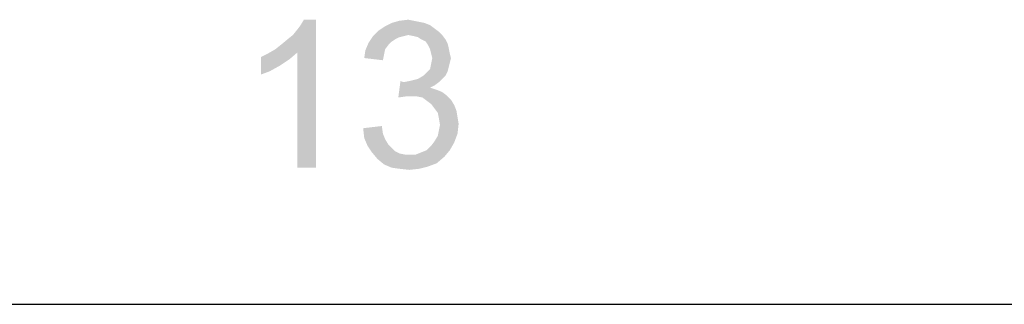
# Model space of a CAD drawing. Extents: x 0 to 1189, y 0 to 841.
# Tile 72 of 125: x 1036 to 1076, y 0 to 12. Entities that reach past the tile are written whole.
import ezdxf

# ---------------------------------------------------------------- set-up
doc = ezdxf.new("R2010")
doc.units = 0
doc.header["$LTSCALE"] = 65.395
doc.header["$MEASUREMENT"] = 0
doc.layers.get('0').update_dxf_attribs({"linetype": 'CONTINUOUS'})

msp = doc.modelspace()

# ---------------------------------------------------------------- linework, layer by layer
at = {"linetype": 'Continuous'}
msp.add_line((0, 0), (1189, 0), dxfattribs=at)
for points in [[(1046.62924, 10.33902), (1046.85147, 10.5168), (1048.27369, 11.53902)], [(1047.51813, 10.20569), (1046.62924, 10.33902), (1048.27369, 11.53902)], [(1046.85147, 10.5168), (1047.11813, 10.73902), (1048.27369, 11.53902)], [(1047.11813, 10.73902), (1047.34035, 10.9168), (1048.27369, 11.53902)], [(1047.34035, 10.9168), (1047.51813, 11.13902), (1048.27369, 11.53902)], [(1047.51813, 11.13902), (1047.65147, 11.3168), (1048.27369, 11.53902)], [(1047.51813, 5.53902), (1047.51813, 10.20569), (1048.27369, 11.53902)], [(1047.51813, 5.53902), (1048.27369, 11.53902), (1048.27369, 5.53902)], [(1048.27369, 11.53902), (1047.65147, 11.3168), (1047.7848, 11.53902)], [(1053.07369, 11.18346), (1050.80702, 11.09458), (1051.07369, 11.27235)], [(1050.80702, 11.09458), (1053.07369, 11.18346), (1053.25147, 11.05013)], [(1052.67369, 11.40569), (1052.89591, 11.3168), (1051.07369, 11.27235)], [(1052.67369, 11.40569), (1051.07369, 11.27235), (1051.34035, 11.40569)], [(1051.07369, 11.27235), (1052.89591, 11.3168), (1053.07369, 11.18346)], [(1052.22924, 11.49457), (1052.45147, 11.45013), (1051.34035, 11.40569)], [(1052.22924, 11.49457), (1051.34035, 11.40569), (1051.65147, 11.49457)], [(1051.34035, 11.40569), (1052.45147, 11.45013), (1052.67369, 11.40569)], [(1051.65147, 11.49457), (1052.00702, 11.53902), (1052.22924, 11.49457)], [(1051.82924, 10.87235), (1051.65147, 10.82791), (1050.40702, 10.60569)], [(1051.82924, 10.87235), (1050.40702, 10.60569), (1050.5848, 10.87235)], [(1051.65147, 10.82791), (1051.47369, 10.73902), (1050.40702, 10.60569)], [(1053.25147, 11.05013), (1050.5848, 10.87235), (1050.80702, 11.09458)], [(1053.25147, 11.05013), (1052.00702, 10.9168), (1050.5848, 10.87235)], [(1050.5848, 10.87235), (1052.00702, 10.9168), (1051.82924, 10.87235)], [(1052.00702, 10.9168), (1053.25147, 11.05013), (1053.3848, 10.9168)], [(1053.3848, 10.9168), (1052.22924, 10.87235), (1052.00702, 10.9168)], [(1052.40702, 10.82791), (1052.22924, 10.87235), (1053.3848, 10.9168)], [(1052.54035, 10.73902), (1052.40702, 10.82791), (1053.3848, 10.9168)], [(1052.54035, 10.73902), (1053.3848, 10.9168), (1053.51813, 10.73902)], [(1051.20702, 10.5168), (1050.27369, 10.29458), (1050.40702, 10.60569)], [(1051.20702, 10.5168), (1051.07369, 10.33902), (1050.27369, 10.29458)], [(1051.47369, 10.73902), (1051.34035, 10.65013), (1050.40702, 10.60569)], [(1050.40702, 10.60569), (1051.34035, 10.65013), (1051.20702, 10.5168)], [(1053.51813, 10.73902), (1052.71813, 10.65013), (1052.54035, 10.73902)], [(1052.71813, 10.65013), (1053.51813, 10.73902), (1053.60702, 10.56124)], [(1053.60702, 10.56124), (1052.80702, 10.5168), (1052.71813, 10.65013)], [(1052.80702, 10.5168), (1053.60702, 10.56124), (1053.65147, 10.38346)], [(1053.65147, 10.38346), (1052.89591, 10.33902), (1052.80702, 10.5168)], [(1052.94035, 10.16124), (1052.89591, 10.33902), (1053.65147, 10.38346)], [(1052.94035, 10.16124), (1053.65147, 10.38346), (1053.69591, 10.16124)], [(1046.05147, 10.02791), (1046.31813, 10.16124), (1047.51813, 10.20569)], [(1046.05147, 10.02791), (1047.51813, 10.20569), (1047.20702, 9.93902)], [(1047.20702, 9.93902), (1046.05147, 9.3168), (1046.05147, 10.02791)], [(1047.51813, 10.20569), (1046.31813, 10.16124), (1046.62924, 10.33902)], [(1051.02924, 10.1168), (1050.22924, 9.98346), (1050.27369, 10.29458)], [(1050.22924, 9.98346), (1051.02924, 10.1168), (1050.9848, 9.89458)], [(1050.27369, 10.29458), (1051.07369, 10.33902), (1051.02924, 10.1168)], [(1053.69591, 10.16124), (1052.9848, 9.98346), (1052.94035, 10.16124)], [(1053.74035, 9.98346), (1053.69591, 9.80569), (1052.94035, 9.76124)], [(1053.74035, 9.98346), (1052.94035, 9.76124), (1052.9848, 9.98346)], [(1052.9848, 9.98346), (1053.69591, 10.16124), (1053.74035, 9.98346)], [(1047.20702, 9.93902), (1046.80702, 9.67235), (1046.05147, 9.3168)], [(1046.80702, 9.67235), (1046.40702, 9.45013), (1046.05147, 9.3168)], [(1053.65147, 9.62791), (1052.89591, 9.53902), (1052.94035, 9.76124)], [(1052.89591, 9.53902), (1053.65147, 9.62791), (1053.60702, 9.45013)], [(1052.94035, 9.76124), (1053.69591, 9.80569), (1053.65147, 9.62791)], [(1053.51813, 9.27236), (1052.40702, 9.13902), (1052.62924, 9.27236)], [(1052.40702, 9.13902), (1053.51813, 9.27236), (1053.3848, 9.13902)], [(1052.62924, 9.27236), (1052.76258, 9.40569), (1053.60702, 9.45013)], [(1052.62924, 9.27236), (1053.60702, 9.45013), (1053.51813, 9.27236)], [(1053.60702, 9.45013), (1052.76258, 9.40569), (1052.89591, 9.53902)], [(1051.82924, 9.00569), (1051.60702, 8.38346), (1051.69591, 9.05013)], [(1053.25147, 9.00569), (1053.07369, 8.87235), (1051.60702, 8.38346)], [(1051.82924, 9.00569), (1053.25147, 9.00569), (1051.60702, 8.38346)], [(1053.07369, 8.87235), (1052.89591, 8.78346), (1051.60702, 8.38346)], [(1052.89591, 8.78346), (1053.16258, 8.69458), (1051.60702, 8.38346)], [(1051.82924, 9.00569), (1052.05147, 9.05013), (1053.3848, 9.13902)], [(1051.82924, 9.00569), (1053.3848, 9.13902), (1053.25147, 9.00569)], [(1052.05147, 9.05013), (1052.22924, 9.09458), (1053.3848, 9.13902)], [(1053.3848, 9.13902), (1052.22924, 9.09458), (1052.40702, 9.13902)], [(1053.16258, 8.69458), (1051.91813, 8.42791), (1051.60702, 8.38346)], [(1053.16258, 8.69458), (1053.3848, 8.60569), (1051.91813, 8.42791)], [(1053.3848, 8.60569), (1053.56258, 8.47235), (1051.91813, 8.42791)], [(1052.14035, 8.42791), (1051.91813, 8.42791), (1053.56258, 8.47235)], [(1052.36258, 8.42791), (1052.14035, 8.42791), (1053.56258, 8.47235)], [(1052.5848, 8.38346), (1052.36258, 8.42791), (1053.56258, 8.47235)], [(1052.5848, 8.38346), (1053.56258, 8.47235), (1053.74035, 8.29458)], [(1053.74035, 8.29458), (1052.76258, 8.25013), (1052.5848, 8.38346)], [(1052.94035, 8.1168), (1052.76258, 8.25013), (1053.74035, 8.29458)], [(1052.94035, 8.1168), (1053.74035, 8.29458), (1053.87369, 8.07235)], [(1053.87369, 8.07235), (1053.07369, 7.93902), (1052.94035, 8.1168)], [(1053.07369, 7.93902), (1053.87369, 8.07235), (1053.96258, 7.85013)], [(1053.96258, 7.85013), (1053.20702, 7.76124), (1053.07369, 7.93902)], [(1053.20702, 7.76124), (1053.96258, 7.85013), (1054.00702, 7.58346)], [(1054.00702, 7.58346), (1053.25147, 7.53902), (1053.20702, 7.76124)], [(1053.25147, 7.53902), (1054.00702, 7.58346), (1054.05147, 7.3168)], [(1050.1848, 7.13902), (1050.94035, 7.22791), (1050.9848, 6.9168)], [(1054.05147, 7.3168), (1053.29591, 7.27235), (1053.25147, 7.53902)], [(1053.25147, 7.05013), (1053.29591, 7.27235), (1054.05147, 7.3168)], [(1053.25147, 7.05013), (1054.05147, 7.3168), (1054.00702, 6.9168)], [(1050.9848, 6.9168), (1050.22924, 6.73902), (1050.1848, 7.13902)], [(1050.22924, 6.73902), (1050.9848, 6.9168), (1051.07369, 6.69458)], [(1053.07369, 6.60569), (1053.20702, 6.82791), (1054.00702, 6.9168)], [(1053.07369, 6.60569), (1054.00702, 6.9168), (1053.87369, 6.56124)], [(1054.00702, 6.9168), (1053.20702, 6.82791), (1053.25147, 7.05013)], [(1051.07369, 6.69458), (1050.36258, 6.42791), (1050.22924, 6.73902)], [(1051.07369, 6.69458), (1051.20702, 6.47235), (1050.36258, 6.42791)], [(1050.36258, 6.42791), (1051.20702, 6.47235), (1051.34035, 6.33902)], [(1051.34035, 6.33902), (1050.54035, 6.16124), (1050.36258, 6.42791)], [(1052.76258, 6.25013), (1052.94035, 6.42791), (1053.87369, 6.56124)], [(1052.76258, 6.25013), (1053.87369, 6.56124), (1053.69591, 6.25013)], [(1053.87369, 6.56124), (1052.94035, 6.42791), (1053.07369, 6.60569)], [(1051.34035, 6.33902), (1051.47369, 6.20569), (1050.54035, 6.16124)], [(1050.54035, 6.16124), (1051.47369, 6.20569), (1051.65147, 6.1168)], [(1051.65147, 6.1168), (1050.76258, 5.89458), (1050.54035, 6.16124)], [(1051.65147, 6.1168), (1051.87369, 6.07235), (1050.76258, 5.89458)], [(1052.31813, 6.07235), (1053.47369, 5.98346), (1050.76258, 5.89458)], [(1052.05147, 6.07235), (1052.31813, 6.07235), (1050.76258, 5.89458)], [(1051.87369, 6.07235), (1052.05147, 6.07235), (1050.76258, 5.89458)], [(1050.76258, 5.89458), (1053.47369, 5.98346), (1053.16258, 5.7168)], [(1052.31813, 6.07235), (1052.54035, 6.16124), (1053.69591, 6.25013)], [(1052.31813, 6.07235), (1053.69591, 6.25013), (1053.47369, 5.98346)], [(1053.69591, 6.25013), (1052.54035, 6.16124), (1052.76258, 6.25013)], [(1053.16258, 5.7168), (1051.02924, 5.67235), (1050.76258, 5.89458)], [(1051.02924, 5.67235), (1053.16258, 5.7168), (1052.80702, 5.58346)], [(1052.80702, 5.58346), (1051.34035, 5.53902), (1051.02924, 5.67235)], [(1051.65147, 5.49458), (1051.34035, 5.53902), (1052.80702, 5.58346)], [(1051.65147, 5.49458), (1052.80702, 5.58346), (1052.45147, 5.49458)], [(1052.45147, 5.49458), (1052.05147, 5.45013), (1051.65147, 5.49458)]]:
    msp.add_solid(points, dxfattribs=at)

doc.saveas('drawing.dxf')
